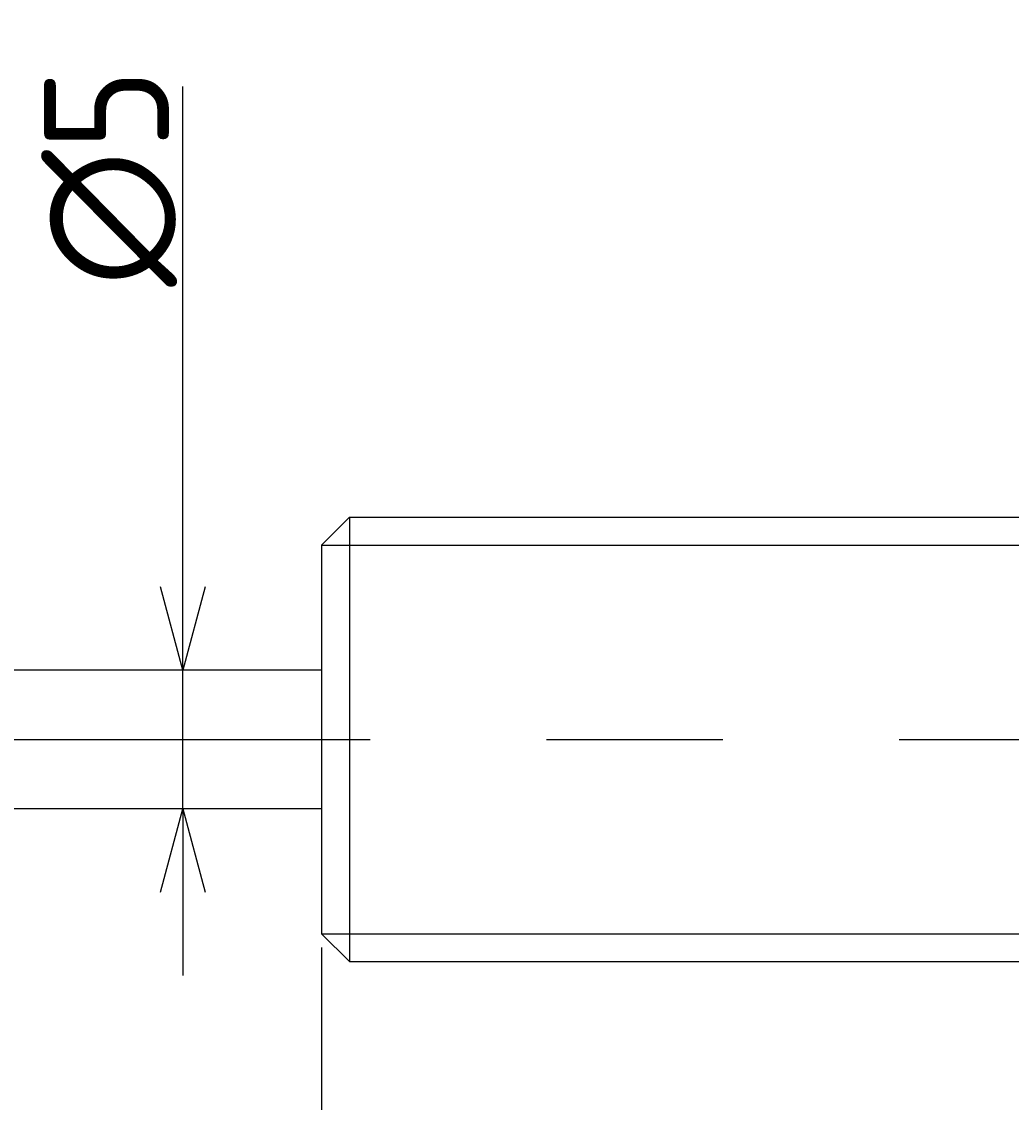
# Model space of a CAD drawing. Extents: x 93 to 349, y 133 to 211.
# Tile 4 of 5: x 234 to 270, y 172 to 211. Entities that reach past the tile are written whole.
import ezdxf

# ---------------------------------------------------------------- set-up
doc = ezdxf.new("R2010")
doc.units = 0
doc.linetypes.add('CENTER', pattern=[50.8, 31.75, -6.35, 6.35, -6.35])
doc.layers.get('0').update_dxf_attribs({"linetype": 'CONTINUOUS'})
doc.layers.get('DEFPOINTS').update_dxf_attribs({"linetype": 'CONTINUOUS'})
for name, color, linetype in [('図形', 7, 'CONTINUOUS'), ('図枠', 7, 'CONTINUOUS'), ('寸法_文字', 3, 'CONTINUOUS')]:
    doc.layers.add(name, color=color, linetype=linetype)
doc.layers.get('0').off()
doc.styles.add('DIMENSION', font='isocp.shx', dxfattribs={"bigfont": 'bigfont.shx'})
doc.dimstyles.get("Standard").update_dxf_attribs({"dimtxt": 0.18, "dimasz": 0.18, "dimexe": 0.18, "dimexo": 0.0625, "dimgap": 0.09, "dimtad": 0, "dimtih": 1, "dimtoh": 1, "dimzin": 0, "dimcen": 0.09, "dimazin": 3, "dimtfac": 1, "dimtofl": 0, "dimtmove": 0, "dimatfit": 3})

# ---------------------------------------------------------------- blocks, each defined once
blk = doc.blocks.new('_OPEN30')
at = {"color": 0, "linetype": 'BYBLOCK'}
for p, q in [((-1, 0.268), (0, 0)), ((0, 0), (-1, -0.268)), ((0, 0), (-1, 0))]:
    blk.add_line(p, q, dxfattribs=at)
blk = doc.blocks.new('*U27')
at = {"layer": '寸法_文字', "color": 3, "style": 'DIMENSION'}
blk.add_text('(75.5)', height=4.5, dxfattribs=at).set_placement((275.55, 155.725))
blk = doc.blocks.new('*D6')
at = {"layer": 'DEFPOINTS', "color": 0}
for p in [(245, 178), (320.5, 178), (245, 155)]:
    blk.add_point(p, dxfattribs=at)
at = {"layer": '寸法_文字', "color": 3}
for p, q in [((245, 177.5), (245, 153)), ((320.5, 177.5), (320.5, 153)), ((317.5, 155), (248, 155))]:
    blk.add_line(p, q, dxfattribs=at)
at = {"layer": '図枠'}
blk.add_blockref('*U27', (0, 0), dxfattribs=at)
at = {"layer": '寸法_文字', "color": 3, "xscale": 3, "yscale": 3, "zscale": 3, "rotation": 180}
blk.add_blockref('_OPEN30', (245, 155), dxfattribs=at)
at = {"layer": '寸法_文字', "color": 3, "xscale": 3, "yscale": 3, "zscale": 3}
blk.add_blockref('_OPEN30', (320.5, 155), dxfattribs=at)
blk = doc.blocks.new('*U25')
at = {"layer": '寸法_文字', "color": 3, "style": 'DIMENSION'}
blk.add_text('90', height=4.5, dxfattribs=at).set_placement((286.926, 145.5))
blk = doc.blocks.new('*D7')
at = {"layer": 'DEFPOINTS', "color": 0}
for p in [(245, 178), (335, 178), (245, 145)]:
    blk.add_point(p, dxfattribs=at)
at = {"layer": '寸法_文字', "color": 3}
for p, q in [((245, 177.5), (245, 143)), ((335, 177.5), (335, 143)), ((332, 145), (248, 145))]:
    blk.add_line(p, q, dxfattribs=at)
at = {"layer": '図枠'}
blk.add_blockref('*U25', (0, 0), dxfattribs=at)
at = {"layer": '寸法_文字', "color": 3, "xscale": 3, "yscale": 3, "zscale": 3, "rotation": 180}
blk.add_blockref('_OPEN30', (245, 145), dxfattribs=at)
at = {"layer": '寸法_文字', "color": 3, "xscale": 3, "yscale": 3, "zscale": 3}
blk.add_blockref('_OPEN30', (335, 145), dxfattribs=at)
blk = doc.blocks.new('*U24')
at = {"layer": '寸法_文字', "color": 3, "style": 'DIMENSION'}
blk.add_text('12', height=4.5, dxfattribs=at).set_placement((236.165, 145.5))
blk = doc.blocks.new('*D8')
at = {"layer": 'DEFPOINTS', "color": 0}
for p in [(233, 178.25), (245, 178), (233, 145)]:
    blk.add_point(p, dxfattribs=at)
at = {"layer": '寸法_文字', "color": 3}
for p, q in [((233, 177.75), (233, 143)), ((245, 177.5), (245, 143)), ((242, 145), (236, 145))]:
    blk.add_line(p, q, dxfattribs=at)
at = {"layer": '図枠'}
blk.add_blockref('*U24', (0, 0), dxfattribs=at)
at = {"layer": '寸法_文字', "color": 3, "xscale": 3, "yscale": 3, "zscale": 3, "rotation": 180}
blk.add_blockref('_OPEN30', (233, 145), dxfattribs=at)
at = {"layer": '寸法_文字', "color": 3, "xscale": 3, "yscale": 3, "zscale": 3}
blk.add_blockref('_OPEN30', (245, 145), dxfattribs=at)
blk = doc.blocks.new('*U22')
at = {"layer": '寸法_文字', "color": 3, "style": 'DIMENSION'}
blk.add_text('(117)', height=4.5, dxfattribs=at).set_placement((270.875, 135.725))
blk = doc.blocks.new('*D10')
at = {"layer": 'DEFPOINTS', "color": 0}
for p in [(218, 185), (335, 178), (218, 135)]:
    blk.add_point(p, dxfattribs=at)
at = {"layer": '寸法_文字', "color": 3}
for p, q in [((218, 184.5), (218, 133)), ((335, 177.5), (335, 133)), ((332, 135), (221, 135))]:
    blk.add_line(p, q, dxfattribs=at)
at = {"layer": '図枠'}
blk.add_blockref('*U22', (0, 0), dxfattribs=at)
at = {"layer": '寸法_文字', "color": 3, "xscale": 3, "yscale": 3, "zscale": 3, "rotation": 180}
blk.add_blockref('_OPEN30', (218, 135), dxfattribs=at)
at = {"layer": '寸法_文字', "color": 3, "xscale": 3, "yscale": 3, "zscale": 3}
blk.add_blockref('_OPEN30', (335, 135), dxfattribs=at)
blk = doc.blocks.new('*U29')
at = {"layer": '寸法_文字', "color": 3, "style": 'DIMENSION'}
blk.add_text('∅5', height=4.5, rotation=90, dxfattribs=at).set_placement((239.5, 201.307))
blk = doc.blocks.new('*D12')
at = {"layer": 'DEFPOINTS', "color": 0}
for p in [(239, 187.5), (239, 182.5), (240, 182.5)]:
    blk.add_point(p, dxfattribs=at)
at = {"layer": '寸法_文字', "color": 3}
for p, q in [((240, 190.5), (240, 208.518)), ((240, 182.5), (240, 187.5)), ((240, 179.5), (240, 176.5))]:
    blk.add_line(p, q, dxfattribs=at)
at = {"layer": '図枠'}
blk.add_blockref('*U29', (0, 0), dxfattribs=at)
at = {"layer": '寸法_文字', "color": 3, "xscale": 3, "yscale": 3, "zscale": 3}
for p, rotation in [((240, 187.5), 270), ((240, 182.5), 90)]:
    blk.add_blockref('_OPEN30', p, dxfattribs=dict(at, rotation=rotation))

msp = doc.modelspace()

# ---------------------------------------------------------------- linework, layer by layer
at = {"layer": '図形'}
for p, q in [((245, 192), (246, 193)), ((246, 193), (319.5, 193)), ((246, 193), (246, 177)), ((245, 192), (245, 178)), ((245, 187.5), (233, 187.5)), ((245, 182.5), (233, 182.5)), ((245, 178), (246, 177)), ((246.004, 177), (319.5, 177))]:
    msp.add_line(p, q, dxfattribs=at)
at = {"layer": '図形', "color": 3}
for p, q in [((245, 192), (320.5, 192)), ((245, 178), (320.5, 178))]:
    msp.add_line(p, q, dxfattribs=at)
at = {"layer": '図形', "color": 3, "linetype": 'CENTER'}
msp.add_line((215, 185), (340, 185), dxfattribs=at)

# ---------------------------------------------------------------- dimensions: what is measured, and where the dimension line sits
at = {"layer": '寸法_文字'}
dim = msp.add_linear_dim(base=(240, 182.5), p1=(239, 187.5), p2=(239, 182.5), angle=90, text='%%c<>', dimstyle='Standard', override={"dimse1": 1, "dimse2": 1}, dxfattribs=at)
dim.commit()
dim.dimension.update_dxf_attribs({"geometry": '*D12', "text_midpoint": (240, 205), "dimtype": 128})
for base, p1, p2, picture, middle in [((218, 135), (335, 178), (218, 185), '*D10', (276.5, 135)), ((245, 155), (320.5, 178), (245, 178), '*D6', (282.75, 155))]:
    dim = msp.add_linear_dim(base=base, p1=p1, p2=p2, text='(<>)', dimstyle='Standard', dxfattribs=at)
    dim.commit()
    dim.dimension.update_dxf_attribs({"geometry": picture, "text_midpoint": middle, "dimtype": 128})
for base, p1, p2, picture, middle in [((233, 145), (245, 178), (233, 178.25), '*D8', (239, 145)), ((245, 145), (335, 178), (245, 178), '*D7', (290, 145))]:
    dim = msp.add_linear_dim(base=base, p1=p1, p2=p2, dimstyle='Standard', dxfattribs=at)
    dim.commit()
    dim.dimension.update_dxf_attribs({"geometry": picture, "text_midpoint": middle, "dimtype": 128})

doc.saveas('drawing.dxf')
